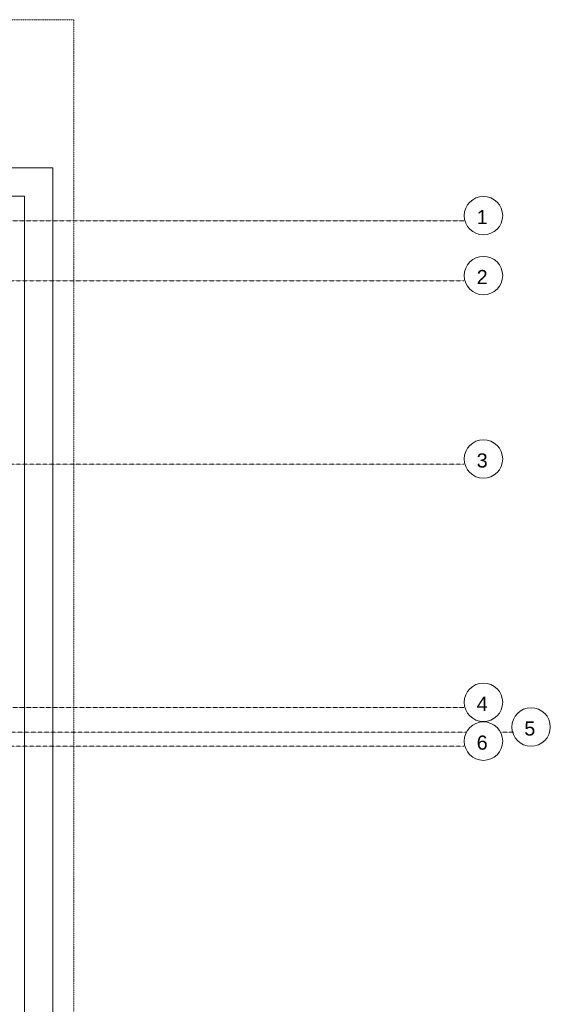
# Model space of a CAD drawing. Header units: millimetres. Extents: x 49908 to 79848, y -11883 to -3092.
# Tile 162 of 222: x 70027 to 70403, y -4810 to -4112. Entities that reach past the tile are written whole.
import ezdxf

# ---------------------------------------------------------------- set-up
doc = ezdxf.new("R2010")
doc.units = ezdxf.units.MM
doc.linetypes.add('0.5_0.5', pattern=[10, 5, -5])
doc.linetypes.add('DASHDOT', pattern=[1, 0.5, -0.25, 0, -0.25])
doc.layers.get('0').update_dxf_attribs({"color": 9, "lineweight": 9})
for name, color, linetype, lineweight in [('A_OSIE', 9, 'DASHDOT', 9), ('A_WIDOK', 9, 'Continuous', 9), ('\x9dciany', 9, 'Continuous', 9)]:
    doc.layers.add(name, color=color, linetype=linetype, lineweight=lineweight)
doc.layers.add('A_WYMIAR', color=9, linetype='Continuous', lineweight=5, transparency=0.2)
doc.styles.add('Arial', font='arial.ttf')

msp = doc.modelspace()

# ---------------------------------------------------------------- linework, layer by layer
for p, q in [((70030.47, -4236.63), (69300.47, -4236.63)), ((70030.47, -5416.63), (70030.47, -4236.63))]:
    msp.add_line(p, q)
at = {"layer": 'A_OSIE', "ltscale": 0.3, "transparency": 33554559}
for p, q in [((67440.85, -4254.13), (70342.57, -4254.13)), ((70341.81, -4296.63), (67440.85, -4296.63)), ((70341.81, -4426.63), (67440.85, -4426.63)), ((67440.85, -4599.13), (70341.81, -4599.13)), ((70343.66, -4616.63), (67440.85, -4616.63)), ((70377.35, -4616.63), (70367.75, -4616.63)), ((70341.81, -4626.63), (67440.85, -4626.63))]:
    msp.add_line(p, q, dxfattribs=at)
at = {"layer": 'A_WIDOK', "linetype": '0.5_0.5', "ltscale": 0.02}
for q in [(68465.47, -4111.63), (70065.47, -5826.63)]:
    msp.add_line((70065.47, -4111.63), q, dxfattribs=at)
at = {"layer": 'A_WYMIAR'}
for centre in [(70355.71, -4250.5), (70355.71, -4293), (70355.71, -4423), (70355.71, -4595.5), (70389.46, -4613), (70355.71, -4623)]:
    msp.add_circle(centre, 13.63, dxfattribs=at)
at = {"layer": '\x9dciany'}
for q in [(69100.47, -4216.63), (70050.47, -5826.63)]:
    msp.add_line((70050.47, -4216.63), q, dxfattribs=at)

# ---------------------------------------------------------------- texts
at = {"layer": 'A_WYMIAR', "char_height": 10, "attachment_point": 1, "style": 'Arial'}
for s, insert in [('1', (70350.92, -4246.55)), ('2', (70350.92, -4289.05)), ('3', (70350.92, -4419.05)), ('4', (70350.92, -4591.55)), ('5', (70384.68, -4609.05)), ('6', (70350.92, -4619.05))]:
    msp.add_mtext_dynamic_manual_height_columns(s, width=473.6977, gutter_width=1.25, heights=[0], dxfattribs=dict(at, insert=insert))

doc.saveas('drawing.dxf')
